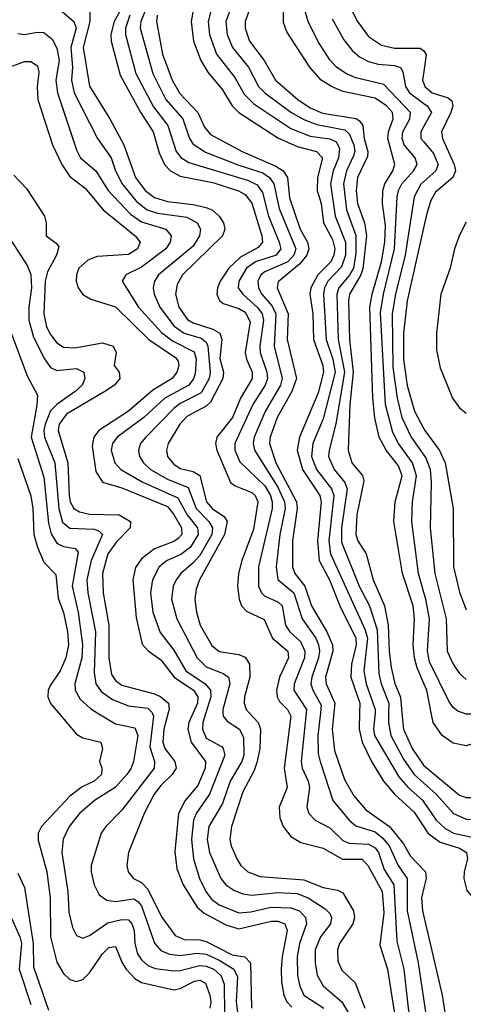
# Model space of a CAD drawing. Header units: inches. Extents: x 1305375 to 1407406, y 744550 to 841633.
# Tile 206 of 256: x 1328755 to 1330121, y 829102 to 832136. Entities that reach past the tile are written whole.
import ezdxf

# ---------------------------------------------------------------- set-up
doc = ezdxf.new("R2010")
doc.units = ezdxf.units.IN
doc.header["$MEASUREMENT"] = 0
for name, color, linetype in [('B3822', 7, 'Continuous'), ('B3823', 7, 'Continuous'), ('B3832', 7, 'Continuous'), ('B3833', 7, 'Continuous')]:
    doc.layers.add(name, color=color, linetype=linetype)

msp = doc.modelspace()

# ---------------------------------------------------------------- linework, layer by layer
at = {"layer": 'B3822', "color": 5}
for points, elevation in [([(1328875, 830000), (1328930, 829935), (1328950, 829922.9), (1329004.9, 829910), (1329010.1, 829890.1), (1329000.8, 829850), (1329008.7, 829830), (1329006.8, 829810), (1328984.7, 829790), (1328948.1, 829771.9), (1328910, 829743.6), (1328822.1, 829650), (1328812.3, 829630), (1328811.8, 829608.2), (1328838.7, 829510), (1328848.8, 829430), (1328850.6, 829310), (1328870, 829232.2), (1328890, 829197.1), (1328910, 829178.6), (1328930, 829172.2), (1328950, 829179.1), (1328970, 829199.1), (1329010, 829257.7), (1329030, 829277.3), (1329050, 829280.2), (1329070.6, 829230), (1329083.6, 829210), (1329110, 829181.3), (1329130, 829169.4), (1329230, 829147.3), (1329250, 829151.3), (1329293.2, 829173.2), (1329310, 829176.3), (1329327.8, 829167.8), (1329341.2, 829130), (1329344.2, 829110), (1329341.2, 829090)], 1420), ([(1328994.4, 830000), (1329050, 829965.9), (1329110, 829954.2), (1329119, 829930), (1329105.6, 829850), (1329099, 829830), (1329085.6, 829810), (1329049.4, 829770.6), (1328985.9, 829730), (1328939.4, 829690), (1328908.1, 829650), (1328888.7, 829611.3), (1328885.3, 829570), (1328903.6, 829450), (1328906.6, 829386.6), (1328918.4, 829338.4), (1328930, 829313.8), (1328950, 829306.2), (1328970, 829314.4), (1329026.9, 829353.1), (1329070, 829363.7), (1329090, 829362.4), (1329100.2, 829350), (1329107.8, 829330), (1329109.8, 829289.8), (1329118.1, 829258.1), (1329130, 829238.9), (1329150, 829222.2), (1329172.6, 829212.6), (1329230, 829205.4), (1329250, 829206.4), (1329310, 829221.7), (1329330, 829220.2), (1329353.7, 829210), (1329376.2, 829190), (1329384.6, 829164.6), (1329385.9, 829074.1)], 1440), ([(1329163.7, 830000), (1329167.7, 829990), (1329155.8, 829895.8), (1329170.4, 829850), (1329169.4, 829830), (1329070, 829700.5), (1329020.5, 829650), (1329006.6, 829630), (1328975.7, 829530), (1328975.6, 829510), (1328985, 829470), (1329000, 829440), (1329023.3, 829423.3), (1329050, 829418.6), (1329107.3, 829427.3), (1329119.2, 829419.2), (1329130, 829405.3), (1329170, 829290.9), (1329190, 829268.3), (1329217, 829257), (1329250, 829252.4), (1329300.5, 829259.5), (1329330, 829257.1), (1329370, 829238.7), (1329415.1, 829210), (1329426.5, 829186.5), (1329422.4, 829110), (1329431.8, 829030)], 1460), ([(1329213, 830000), (1329198.8, 829950), (1329196.2, 829910), (1329202.8, 829890), (1329233.3, 829850), (1329236.8, 829830), (1329225, 829810), (1329190, 829776.6), (1329169.8, 829750), (1329138.6, 829690), (1329090.1, 829570), (1329085.1, 829530), (1329089.1, 829510), (1329106.2, 829490), (1329130, 829477.1), (1329150, 829456.9), (1329192.2, 829372.2), (1329233.7, 829313.7), (1329261.8, 829301.8), (1329310, 829300.6), (1329330, 829295.6), (1329410, 829254.7), (1329448.2, 829248.2), (1329466.4, 829230), (1329469.1, 829090)], 1480), ([(1329289.7, 830000), (1329276.4, 829970), (1329273.3, 829950), (1329283.6, 829910), (1329327.6, 829850), (1329326.9, 829830), (1329304.1, 829775.9), (1329265.1, 829730), (1329244.3, 829690), (1329232.6, 829572.6), (1329239.4, 829519.4), (1329259, 829470), (1329301.8, 829401.8), (1329323.4, 829383.4), (1329390, 829347.3), (1329430, 829335), (1329530, 829358.5), (1329550, 829358.1), (1329571.8, 829350), (1329579.5, 829330), (1329563.2, 829250), (1329560.5, 829210), (1329561.6, 829170), (1329568.9, 829130), (1329578.1, 829110), (1329593, 829093)], 1520), ([(1329328.6, 830000), (1329319.2, 829970), (1329318.5, 829950), (1329330, 829922.3), (1329376.3, 829896.3), (1329382.3, 829890), (1329387.3, 829870), (1329339.5, 829750), (1329298.8, 829690), (1329290.8, 829670), (1329284.8, 829610), (1329290.6, 829550), (1329308.6, 829490), (1329328.6, 829450), (1329346.2, 829426.2), (1329370, 829408.2), (1329430, 829384.1), (1329466.9, 829386.9), (1329530, 829401), (1329590, 829399.6), (1329616.5, 829390), (1329635.6, 829370), (1329639, 829350), (1329616.6, 829290), (1329609.8, 829250), (1329611.3, 829191.3), (1329617.7, 829157.7), (1329630.5, 829130), (1329692, 829090)], 1540), ([(1329381.4, 830000), (1329382.2, 829990), (1329394.2, 829974.2), (1329432.3, 829950), (1329444.7, 829924.7), (1329445.2, 829870), (1329439.7, 829850), (1329403.8, 829790), (1329379.4, 829720.6), (1329337.9, 829650), (1329332.5, 829610), (1329339.5, 829570), (1329374.9, 829490), (1329390.6, 829470.6), (1329414.3, 829454.3), (1329443, 829443), (1329470, 829438.8), (1329550, 829446.4), (1329610, 829443.4), (1329643.6, 829430), (1329696.5, 829396.5), (1329710, 829382.2), (1329716, 829370), (1329712.8, 829350), (1329682.1, 829310), (1329665.6, 829270), (1329665.4, 829230), (1329671.9, 829191.9), (1329690, 829159.1), (1329747.6, 829110), (1329771.2, 829070)], 1560), ([(1329461.8, 830000), (1329489.4, 829970), (1329497, 829950), (1329494.6, 829890), (1329486.6, 829850), (1329477.3, 829822.7), (1329443, 829757), (1329407.3, 829650), (1329402.1, 829610), (1329406.1, 829590), (1329423.9, 829550), (1329436.6, 829530), (1329457.7, 829510), (1329495.8, 829495.8), (1329630, 829485.9), (1329690, 829462), (1329733.6, 829453.6), (1329750, 829445.2), (1329783.3, 829390), (1329786.9, 829370), (1329781.4, 829350), (1329740.4, 829290), (1329733.9, 829270), (1329735.2, 829235.2), (1329747.4, 829207.4), (1329788.4, 829168.4), (1329818.5, 829090)], 1580), ([(1329585.5, 830000), (1329590.5, 829990), (1329569.6, 829830), (1329578.9, 829770), (1329554.8, 829710), (1329556.9, 829676.9), (1329566.5, 829650), (1329590, 829618.9), (1329620.8, 829600.8), (1329690, 829582.9), (1329749.3, 829549.3), (1329810, 829549.1), (1329828.6, 829528.6), (1329872.1, 829450), (1329876.3, 829383.7), (1329864.4, 829284.4), (1329888.1, 829210), (1329928.8, 828950), (1329936, 828930), (1329995.7, 828830), (1330000, 828815.2)], 1620), ([(1329637.2, 830000), (1329622.4, 829850), (1329625.3, 829830), (1329643.5, 829790), (1329647.7, 829770), (1329639.6, 829710), (1329645.7, 829690), (1329665.5, 829670), (1329710, 829646.3), (1329750, 829607.4), (1329770, 829598.5), (1329830, 829596.1), (1329850, 829584.3), (1329860.5, 829570), (1329877.9, 829517.9), (1329907.6, 829470), (1329916.7, 829296.7), (1329938.7, 829210), (1329951.4, 829090), (1329970.5, 828970), (1329983.3, 828930), (1330000, 828899.8)], 1640), ([(1329681.6, 830000), (1329673.9, 829930), (1329674.9, 829874.9), (1329680.6, 829850), (1329719.5, 829730), (1329770, 829669.2), (1329790, 829651.9), (1329850, 829633.1), (1329873.9, 829613.9), (1329893.1, 829590), (1329920.5, 829530), (1329948.5, 829490), (1329948.5, 829390), (1329982.8, 829230), (1330000, 829113.1)], 1660), ([(1329722.8, 830000), (1329717.3, 829950), (1329724.4, 829884.4), (1329755.2, 829795.2), (1329784.5, 829744.5), (1329821.6, 829701.6), (1329894.4, 829650), (1329937, 829597), (1329958.7, 829558.7), (1330000, 829515.2)], 1680), ([(1329801.9, 830000), (1329800.4, 829950), (1329809.6, 829910), (1329839, 829850), (1329875.6, 829790), (1329909.4, 829750), (1329970, 829694.5), (1330000, 829648.6)], 1720), ([(1329849.6, 830000), (1329844.9, 829950), (1329848.2, 829930), (1329923.2, 829803.2), (1329952.1, 829770), (1329996.4, 829730), (1330000, 829724.9)], 1740), ([(1329891.4, 830000), (1329891.1, 829970), (1329898.7, 829930), (1329937.5, 829857.5), (1329970.3, 829810.3), (1330000, 829783.8)], 1760), ([(1329932.5, 830000), (1329937.1, 829950), (1329963.7, 829890), (1329998.9, 829838.9), (1330000, 829838)], 1780), ([(1328750, 829506.7), (1328770, 829462.5), (1328796.6, 829290), (1328798, 829218), (1328844, 829084)], 1380), ([(1330000, 829460.8), (1329993, 829430), (1329995.9, 829390), (1330000, 829372.4)], 1680), ([(1328730, 829367.2), (1328755.8, 829310), (1328760.8, 829290), (1328754.2, 829210), (1328790, 829101.5)], 1360)]:
    msp.add_lwpolyline(points, dxfattribs=dict(at, elevation=elevation))
at = {"layer": 'B3823', "color": 5}
for points, elevation in [([(1329101.7, 832230), (1329045.9, 832130), (1329036.3, 832090), (1329036.6, 832070), (1329064.4, 831964.4), (1329128.4, 831848.4), (1329166.5, 831790), (1329185.2, 831725.2), (1329201.3, 831690), (1329220.1, 831670), (1329250, 831654.1), (1329350, 831633.8), (1329428.7, 831608.7), (1329450, 831596.8), (1329470.5, 831570.5), (1329500.9, 831470), (1329502.6, 831450), (1329490, 831434.1), (1329435.8, 831404.2), (1329399.2, 831370), (1329372.6, 831330), (1329364.2, 831310), (1329362.3, 831290), (1329370.3, 831270.3), (1329381.9, 831261.9), (1329430, 831246.2), (1329450, 831235), (1329465.2, 831205.2), (1329449.8, 831110), (1329453.5, 831090), (1329471.7, 831050), (1329471.7, 831030), (1329435.1, 830970), (1329411, 830910), (1329362.9, 830850), (1329358.2, 830830), (1329362, 830810), (1329404.6, 830710), (1329419.2, 830699.2), (1329470, 830679.2), (1329480.1, 830670), (1329489, 830650), (1329475.4, 830564.6), (1329439.6, 830470), (1329429.5, 830430), (1329426.3, 830390), (1329430.7, 830350.7), (1329438.7, 830330), (1329453.7, 830313.7), (1329507.7, 830287.7), (1329534.1, 830230), (1329581.1, 830190), (1329582.9, 830170), (1329555.8, 830110), (1329546.6, 830070), (1329548.4, 830050), (1329555.5, 830035.5), (1329580.4, 830010), (1329585.5, 830000)], 1620), ([(1328970.1, 832190.1), (1328971.1, 832130), (1328950.8, 832050), (1328970.5, 831930.5), (1329033, 831830), (1329076, 831750), (1329112.2, 831650), (1329141.6, 831610), (1329170, 831587.6), (1329210, 831575.3), (1329290, 831566.7), (1329330, 831557.1), (1329348.6, 831548.6), (1329370, 831530.8), (1329382.7, 831510), (1329387.2, 831490), (1329379.5, 831470), (1329257.1, 831350), (1329239.8, 831320.2), (1329234.7, 831290), (1329245.1, 831250), (1329272.5, 831212.5), (1329290, 831201.6), (1329350, 831182.3), (1329371.3, 831170), (1329378.2, 831150), (1329371.9, 831091.9), (1329382.7, 831050), (1329380.4, 831030), (1329342.9, 830957.1), (1329330, 830945.2), (1329270, 830912.8), (1329248.8, 830890), (1329213, 830830), (1329207, 830810), (1329210.1, 830790), (1329230, 830765.9), (1329250, 830752.6), (1329290, 830743.7), (1329310, 830731.1), (1329331, 830650), (1329349, 830629), (1329385.4, 830605.4), (1329394, 830590), (1329385.7, 830550), (1329309.4, 830410), (1329299.2, 830380.8), (1329295, 830350), (1329299.8, 830310), (1329311.6, 830270), (1329347.3, 830207.3), (1329370, 830189.7), (1329430, 830179.7), (1329450, 830171.3), (1329462.9, 830150), (1329463.6, 830110), (1329447.3, 830050), (1329446.1, 830030), (1329452.6, 830010), (1329461.8, 830000)], 1580), ([(1329417.1, 832202.9), (1329390.6, 832130), (1329393.8, 832090), (1329410.2, 832050.2), (1329459.9, 831990), (1329490.4, 831930.4), (1329510.1, 831910), (1329590.7, 831850.7), (1329630, 831828.5), (1329670, 831813.2), (1329756.8, 831796.8), (1329770, 831784.5), (1329784.2, 831750), (1329787, 831730), (1329783.6, 831716.4), (1329761.4, 831670), (1329752.6, 831630), (1329762.2, 831550), (1329790.8, 831470.8), (1329790, 831416.9), (1329782.9, 831370), (1329771.4, 831348.6), (1329737.9, 831310), (1329731.6, 831290), (1329736.6, 831150), (1329755.8, 831050), (1329729.2, 830890.8), (1329708, 830810), (1329706.8, 830790), (1329723.4, 830750), (1329756.8, 830710), (1329764.2, 830690), (1329746.4, 830570), (1329746.2, 830526.2), (1329801.2, 830390), (1329832.2, 830330), (1329856, 830256), (1329861.6, 830121.6), (1329868, 830090), (1329891.7, 830030), (1329891.4, 830000)], 1760), ([(1330000, 830371), (1329983.1, 830430), (1329962.6, 830590), (1329965.3, 830650), (1329977.5, 830730), (1329964.7, 830770), (1329922.2, 830830), (1329904, 830864), (1329881.5, 830950), (1329866.6, 831233.4), (1329875.3, 831290), (1329909.2, 831430), (1329917.5, 831590), (1329922.1, 831610), (1329932.3, 831630), (1329967.8, 831670), (1329979.3, 831690), (1329973.3, 831710), (1329939.4, 831750), (1329933.5, 831770), (1329935.2, 831790), (1329956.9, 831830), (1329958.8, 831850), (1329876.6, 831936.6), (1329790, 831956.9), (1329760.1, 831970), (1329731.2, 831990), (1329710, 832012.5), (1329673.3, 832070), (1329643.7, 832130), (1329626.6, 832190)], 1840), ([(1328872.7, 832172.7), (1328921.9, 832130), (1328929.1, 832110), (1328913, 832050), (1328918.3, 831990), (1328914.9, 831950), (1328922.9, 831910), (1328995.1, 831770), (1329037.3, 831710), (1329050.3, 831670), (1329071.4, 831630), (1329115.3, 831575.3), (1329148, 831550), (1329180, 831540), (1329270, 831527.1), (1329301.4, 831510), (1329312, 831490), (1329309.3, 831470), (1329290, 831438.3), (1329182.9, 831350), (1329170.5, 831330), (1329166.7, 831310), (1329169.3, 831290), (1329187.2, 831250), (1329231.4, 831191.4), (1329261.9, 831170), (1329314.1, 831154.1), (1329330, 831141.8), (1329335.2, 831130), (1329341.6, 831050), (1329338.9, 831030), (1329313.9, 830986.1), (1329250, 830952.9), (1329230, 830937.7), (1329143.9, 830850), (1329127, 830830), (1329120.8, 830810), (1329124.6, 830790), (1329137, 830770), (1329157.9, 830750), (1329210, 830719.9), (1329274, 830694), (1329299.2, 830630), (1329337.7, 830590), (1329349.4, 830570), (1329347.1, 830550), (1329310, 830485.3), (1329290, 830461.9), (1329251.7, 830430), (1329236.9, 830410), (1329228.2, 830390), (1329223.3, 830350), (1329239.5, 830290), (1329301.7, 830170), (1329330, 830142.3), (1329381.9, 830121.9), (1329398.3, 830110), (1329402.7, 830090), (1329380.7, 830010), (1329381.4, 830000)], 1560), ([(1329144.4, 832170), (1329128.1, 832130), (1329126.6, 832110), (1329165.2, 831970), (1329205.2, 831890), (1329258, 831830), (1329278.2, 831770), (1329290, 831752), (1329327.5, 831727.5), (1329430, 831687.2), (1329504, 831664), (1329524.6, 831650), (1329538.3, 831630), (1329554, 831554), (1329606.1, 831430), (1329599.6, 831410), (1329581.1, 831390), (1329510, 831359.2), (1329498.4, 831350), (1329488.9, 831330), (1329490.9, 831310), (1329501.2, 831290), (1329533.2, 831253.2), (1329544.4, 831230), (1329539.2, 831130), (1329563.3, 831030), (1329558.6, 831010), (1329511.5, 830928.5), (1329477.4, 830850), (1329474.1, 830830), (1329478.3, 830810), (1329550, 830695.9), (1329570.8, 830650), (1329573.2, 830630), (1329556.3, 830550), (1329544.8, 830450), (1329550, 830411.1), (1329599.7, 830370), (1329624.8, 830290), (1329667.3, 830230), (1329676, 830210), (1329678.8, 830190), (1329675.6, 830170), (1329654.5, 830110), (1329652.2, 830090), (1329657.8, 830070), (1329684.2, 830024.2), (1329681.6, 830000)], 1660), ([(1329290.6, 832170), (1329283.5, 832130), (1329290.3, 832070), (1329312.7, 832010), (1329334.4, 831974.4), (1329379.5, 831919.5), (1329410, 831870.1), (1329430.2, 831850.2), (1329550, 831771.4), (1329610, 831745.5), (1329669.8, 831729.8), (1329688.3, 831710), (1329672, 831650), (1329671.2, 831610), (1329683.3, 831570), (1329691.3, 831510), (1329718.4, 831458.4), (1329725.6, 831430), (1329723.1, 831410), (1329713.1, 831390), (1329673.9, 831350), (1329651.8, 831310), (1329648.9, 831290), (1329658.3, 831230), (1329659.9, 831150), (1329689, 831070), (1329691, 831050), (1329674.1, 830985.9), (1329616.8, 830850), (1329609.8, 830810), (1329626.2, 830750), (1329679.3, 830670), (1329684, 830650), (1329672.2, 830530), (1329677.2, 830470), (1329709, 830410), (1329741.2, 830330), (1329790.6, 830230), (1329791.8, 830210), (1329776.9, 830150), (1329774.7, 830110), (1329802.8, 830030), (1329801.9, 830000)], 1720), ([(1329345.5, 832170), (1329335.7, 832130), (1329339.5, 832090), (1329361.2, 832030), (1329418.1, 831958.1), (1329446.9, 831906.8), (1329476.7, 831876.7), (1329590, 831800.8), (1329650, 831777.4), (1329710, 831768.6), (1329730, 831759), (1329740.2, 831740.2), (1329737.5, 831710), (1329720.5, 831670), (1329712.3, 831630), (1329727.1, 831530), (1329758.9, 831450), (1329758.4, 831410), (1329746.1, 831373.9), (1329703.9, 831330), (1329694.3, 831310), (1329691.1, 831290), (1329699.6, 831150), (1329719.6, 831090), (1329726.5, 831050), (1329690, 830905.6), (1329657.8, 830830), (1329653.9, 830790), (1329669.4, 830750), (1329715.9, 830690), (1329722.9, 830670), (1329707.4, 830530), (1329712, 830490), (1329818.2, 830258.2), (1329826.5, 830230), (1329815.2, 830130), (1329822.5, 830090), (1329850.5, 830010), (1329849.6, 830000)], 1740), ([(1329463.9, 832170), (1329450.1, 832130), (1329449.2, 832110), (1329463, 832070), (1329508.6, 832010), (1329543.2, 831950), (1329611.6, 831890), (1329650, 831864.6), (1329687.8, 831847.8), (1329791.2, 831831.2), (1329803.2, 831823.2), (1329811.8, 831810), (1329815.9, 831770), (1329827.7, 831730), (1329826.1, 831713.9), (1329796.1, 831650), (1329791.6, 831610), (1329795.8, 831570), (1329817.2, 831510), (1329823.4, 831470), (1329812, 831368), (1329806.3, 831350), (1329771, 831290), (1329767.7, 831270), (1329770.7, 831150), (1329782.6, 831050), (1329772, 830950), (1329767.1, 830810), (1329777.8, 830770), (1329811.4, 830731.4), (1329815.5, 830715.5), (1329793.5, 830610), (1329790.6, 830550), (1329796.8, 830530), (1329822.2, 830490), (1329843.6, 830410), (1329879, 830330), (1329890.2, 830270), (1329892.8, 830190), (1329899.6, 830139.6), (1329910.5, 830090.5), (1329928.1, 830048.1), (1329932.5, 830000)], 1780), ([(1330000, 830090.5), (1329978.9, 830138.9), (1329970.8, 830170), (1329967.5, 830210), (1329971.4, 830290), (1329966.6, 830330), (1329934.6, 830430), (1329907.8, 830590), (1329911.9, 830650), (1329932.7, 830730), (1329921.5, 830761.5), (1329883.4, 830810), (1329862.8, 830850), (1329849.2, 830909.2), (1329842.5, 830970), (1329833.6, 831250), (1329840.3, 831290), (1329869.3, 831390), (1329879.7, 831450), (1329881.9, 831501.9), (1329873.1, 831570), (1329873.6, 831610), (1329879.4, 831630), (1329904.6, 831670), (1329910.7, 831690), (1329889.5, 831770), (1329890.9, 831790), (1329905.6, 831830), (1329902.9, 831850), (1329885.4, 831870), (1329850, 831894), (1329750, 831914.9), (1329715.1, 831930), (1329684.1, 831950), (1329648.7, 831990), (1329578, 832098), (1329567.4, 832127.4), (1329567.8, 832170)], 1820), ([(1329775.6, 832170), (1329795.6, 832130), (1329830, 832084.4), (1329870, 832057.6), (1329910, 832047.9), (1329988.3, 832048.3), (1329999.9, 832039.9)], 1880), ([(1329094.3, 832150), (1329080.9, 832110), (1329080.9, 832090), (1329113.3, 831970), (1329167.8, 831867.8), (1329211.8, 831810), (1329237, 831730), (1329251.5, 831711.5), (1329276, 831696), (1329460.2, 831640.2), (1329486.8, 831626.8), (1329503.1, 831603.1), (1329521.6, 831530), (1329554.4, 831450), (1329559.2, 831430), (1329544.9, 831410), (1329481.6, 831390), (1329454.2, 831370), (1329429.8, 831330), (1329428, 831310), (1329442, 831290), (1329488.3, 831248.3), (1329501.8, 831230), (1329506.6, 831210), (1329494.7, 831130), (1329495.5, 831110), (1329516.9, 831050), (1329518.1, 831030), (1329511.7, 831010), (1329473.8, 830950), (1329417.5, 830830), (1329418.1, 830810), (1329433.2, 830773.2), (1329510, 830699.2), (1329528, 830670), (1329533, 830650), (1329533.2, 830630), (1329490.6, 830450), (1329490.9, 830390.9), (1329499.5, 830370), (1329510, 830359.3), (1329550, 830342.4), (1329563.2, 830330), (1329574.4, 830270), (1329587, 830250), (1329620.5, 830220.5), (1329633.8, 830190), (1329632.1, 830170), (1329600.4, 830090), (1329599.9, 830070), (1329638.2, 830010), (1329637.2, 830000)], 1640), ([(1329178.9, 832150), (1329176.4, 832130), (1329195.5, 832030), (1329224.5, 831950), (1329248.5, 831908.5), (1329304.2, 831850), (1329324.8, 831804.8), (1329342.6, 831782.6), (1329440.4, 831730), (1329544.3, 831684.3), (1329567.2, 831670), (1329579.7, 831650), (1329586.7, 831586.7), (1329619, 831490), (1329642, 831450), (1329646.2, 831430), (1329639.1, 831410), (1329617.5, 831382.5), (1329551.5, 831328.5), (1329548.2, 831310), (1329582.3, 831230), (1329579.3, 831150), (1329607.4, 831030), (1329593.1, 830990), (1329548.5, 830910), (1329526.7, 830850), (1329525, 830830), (1329544.3, 830770), (1329607.4, 830650), (1329610, 830630), (1329595.2, 830530), (1329595.3, 830450), (1329603, 830430), (1329633.9, 830390), (1329653.5, 830330), (1329701.5, 830250), (1329719, 830210), (1329719.2, 830190), (1329697, 830110), (1329698.8, 830090), (1329726.1, 830030), (1329722.8, 830000)], 1680), ([(1329718.1, 832138.1), (1329753.5, 832073.5), (1329779.9, 832039.9), (1329801.8, 832021.8), (1329830, 832006.8), (1329859.2, 831999.2), (1329910, 831994.8), (1329928.1, 831988.1), (1329935.4, 831975.4), (1329943.7, 831930), (1329956.1, 831910), (1330000, 831877.8)], 1860), ([(1328750, 832093.4), (1328770, 832090.1), (1328810, 832097.6), (1328830, 832096), (1328855.8, 832075.8), (1328870, 832048.1), (1328876.4, 832010), (1328866.4, 831950), (1328871.4, 831910), (1328930, 831735.2), (1328943, 831710), (1328990, 831670.6), (1329028.2, 831610), (1329096.4, 831536.4), (1329130, 831513.3), (1329205.7, 831490), (1329221.3, 831470), (1329219, 831450), (1329205.7, 831430), (1329130, 831373.3), (1329082.4, 831350), (1329070.8, 831330), (1329120.9, 831250), (1329192, 831172), (1329226.2, 831146.2), (1329292.3, 831112.3), (1329298.7, 831090), (1329295.7, 831044.3), (1329290.9, 831029.1), (1329276, 831010), (1329202.8, 830970), (1329137.9, 830910), (1329055.9, 830850), (1329041.2, 830830), (1329036.6, 830810), (1329048.1, 830770), (1329066.9, 830750), (1329132.1, 830712.1), (1329242.6, 830662.6), (1329270.7, 830610), (1329302.6, 830570), (1329305.3, 830550), (1329280.8, 830510), (1329251.5, 830488.5), (1329209.1, 830470), (1329185, 830450), (1329163.9, 830410), (1329158.5, 830370), (1329165.1, 830310), (1329188.2, 830248.2), (1329230, 830193), (1329266.6, 830130), (1329326.6, 830090), (1329342.8, 830070), (1329344.2, 830050), (1329328.6, 830000)], 1540), ([(1328710, 831984.7), (1328770, 832006.7), (1328790, 832006.9), (1328810, 831993.4), (1328814.4, 831974.4), (1328808.8, 831928.8), (1328811.3, 831890), (1328856.7, 831750), (1328884.7, 831690), (1328910, 831652.4), (1328956.7, 831616.7), (1329012.8, 831550), (1329110.6, 831470), (1329126.5, 831450), (1329118.6, 831430), (1329090, 831412.1), (1328993.9, 831406.1), (1328964.7, 831395.3), (1328937.9, 831370), (1328930.4, 831350), (1328929.7, 831330), (1328935.5, 831310), (1328950, 831289), (1328974.8, 831274.8), (1329050, 831251.1), (1329152.7, 831150), (1329235.4, 831095.4), (1329243.4, 831083.4), (1329245.2, 831070), (1329239.6, 831050), (1329224.8, 831030), (1329165.7, 830994.3), (1329090.1, 830930), (1328998.7, 830870), (1328983.5, 830850), (1328978.1, 830821.9), (1328990, 830743.5), (1329010, 830710.6), (1329070, 830693.5), (1329210, 830635.7), (1329230, 830611.6), (1329253.8, 830570), (1329254.3, 830550), (1329243.1, 830536.9), (1329230, 830528), (1329170, 830505.8), (1329130, 830474.8), (1329112.2, 830447.8), (1329104, 830410), (1329114, 830294), (1329132.1, 830212.1), (1329151.4, 830191.4), (1329190, 830164), (1329230.9, 830110), (1329290.9, 830070), (1329304.4, 830050), (1329303.1, 830030), (1329289.7, 830000)], 1520), ([(1330000, 831976.2), (1329996.2, 831950), (1330000, 831938.9)], 1880), ([(1330000, 831807.5), (1329990.4, 831790), (1329991.1, 831770), (1330000, 831759.4)], 1860), ([(1328736.8, 831656.8), (1328775.8, 831615.8), (1328832, 831530), (1328837.2, 831510), (1328836.8, 831470), (1328867.6, 831447.6), (1328875.5, 831435.5), (1328868.6, 831410), (1328840.6, 831359.4), (1328833.4, 831330), (1328829.6, 831229.6), (1328838, 831190), (1328850, 831166), (1328870, 831140.4), (1328890, 831126.8), (1328925.3, 831125.3), (1329010, 831140.7), (1329042.7, 831130), (1329052.3, 831110), (1329046.6, 831070), (1329062, 831050), (1329063.8, 831030), (1329047.4, 831010), (1329017.8, 830990), (1328899.5, 830920.5), (1328876.6, 830890), (1328873.6, 830870), (1328903.1, 830770), (1328907.4, 830670), (1328911.2, 830650), (1328922.3, 830630), (1328939.3, 830619.3), (1328970, 830612.4), (1329061.2, 830610), (1329096.9, 830590), (1329096, 830570), (1329053, 830527), (1329026.9, 830490), (1329010.5, 830430), (1329012.2, 830370), (1329030.2, 830270), (1329029.4, 830169.4), (1329038.4, 830118.4), (1329050, 830100.1), (1329070, 830085.5), (1329170, 830058.5), (1329190, 830049.5), (1329213.9, 830030), (1329215.9, 830010), (1329213, 830000)], 1480), ([(1330000, 831637.8), (1329990.6, 831629.4), (1329969.8, 831590), (1329942.1, 831410), (1329912.4, 831290), (1329902.8, 831230), (1329904.9, 831064.9), (1329917.4, 830970), (1329931.9, 830910), (1329960.6, 830850), (1330000, 830794.3)], 1860), ([(1328710, 831485.3), (1328778.5, 831378.5), (1328790, 831350.3), (1328791.6, 831310), (1328783, 831250), (1328783.8, 831210), (1328797.9, 831157.9), (1328831.3, 831091.3), (1328850, 831064), (1328870, 831055.2), (1328930, 831061.1), (1328952.8, 831050), (1328956.1, 831030), (1328947.2, 831010), (1328926.3, 830990), (1328869.4, 830950.6), (1328850, 830930.6), (1328833.4, 830890), (1328829.8, 830869.8), (1328831.2, 830850), (1328863.3, 830770), (1328875.6, 830630), (1328887.5, 830587.5), (1328910, 830569.5), (1328985.9, 830565.9), (1329000.3, 830560.3), (1329010.1, 830550.1), (1328975.1, 830470), (1328961.8, 830410), (1328965.2, 830370), (1328988.8, 830250), (1328984.2, 830124.2), (1328989.4, 830090), (1329006.2, 830066.2), (1329041.4, 830041.4), (1329090, 830022.1), (1329150, 830014.8), (1329162.6, 830002.6), (1329163.7, 830000)], 1460), ([(1330000, 831498.5), (1329948.8, 831270), (1329937.4, 831170), (1329937.6, 831090), (1329948.9, 831008.9), (1329971.3, 830930), (1330000, 830875.2)], 1880), ([(1328730, 831167.9), (1328778.3, 831038.3), (1328810, 830979.1), (1328808.5, 830948.5), (1328790.2, 830850), (1328830, 830726.2), (1328844.3, 830584.3), (1328852.2, 830552.2), (1328870, 830523), (1328890, 830512.4), (1328926.3, 830506.3), (1328935, 830495), (1328916.6, 830390), (1328935.8, 830310), (1328948.8, 830210), (1328946.2, 830170), (1328925.1, 830090), (1328926.2, 830070), (1328941.9, 830041.9), (1328973.1, 830013.1), (1328994.4, 830000)], 1440), ([(1328750, 830783.7), (1328790, 830668.5), (1328796, 830630), (1328798.5, 830550), (1328810, 830510.2), (1328830, 830464.2), (1328866.3, 830426.3), (1328873.9, 830353.9), (1328890, 830309.2), (1328902.1, 830250), (1328905.4, 830210), (1328897.5, 830170), (1328879.9, 830130), (1328850, 830085.8), (1328843.2, 830070), (1328842.2, 830050), (1328850, 830029.5), (1328875, 830000)], 1420)]:
    msp.add_lwpolyline(points, dxfattribs=dict(at, elevation=elevation))
at = {"layer": 'B3832', "color": 5}
for points, elevation in [([(1330000, 829838), (1330110, 829746.8), (1330130, 829739.2), (1330150, 829739.3), (1330230, 829758.5), (1330262.3, 829777.7), (1330290, 829808.8), (1330327, 829870), (1330350, 829951), (1330378.9, 829990), (1330383.9, 830000)], 1780), ([(1330000, 829783.8), (1330037.8, 829750), (1330091.2, 829690), (1330130, 829672.9), (1330209.5, 829670.5), (1330250, 829673.1), (1330293.5, 829690), (1330310, 829703.3), (1330330, 829731.9), (1330370, 829841.1), (1330378.4, 829910), (1330390.7, 829929.3), (1330430, 829959.6), (1330445.8, 830000)], 1760), ([(1330000, 829724.9), (1330038.2, 829670), (1330064.6, 829644.6), (1330091.7, 829630), (1330172.1, 829612.1), (1330210, 829583.8), (1330221.8, 829581.8), (1330265.8, 829590), (1330298.1, 829610), (1330338.6, 829650), (1330367.2, 829692.8), (1330407, 829793), (1330422.8, 829877.2), (1330430, 829890.1), (1330465.9, 829914.1), (1330480.4, 829930), (1330498.8, 829990), (1330506.5, 830000)], 1740), ([(1330000, 829648.6), (1330012.2, 829630), (1330050, 829601.3), (1330110, 829583.5), (1330131.8, 829570), (1330134.2, 829550), (1330123.7, 829510), (1330123.6, 829490), (1330132.7, 829452.7), (1330150, 829432.8), (1330190, 829462.3), (1330253.9, 829526.1), (1330344.6, 829590), (1330386.4, 829630), (1330403.1, 829656.9), (1330442.4, 829750), (1330461.4, 829838.6), (1330477.9, 829862.1), (1330519.2, 829900.8), (1330539.2, 829960.8), (1330565, 830000)], 1720), ([(1330267.8, 830000), (1330250, 829966.9), (1330223.2, 829936.8), (1330190, 829916.9), (1330130, 829898.7), (1330090, 829906.3), (1330055.9, 829930), (1330028.2, 829970), (1330022.5, 830000)], 1820), ([(1330163.4, 830000), (1330150, 829996.3), (1330130, 829996.3), (1330119.3, 830000)], 1840), ([(1330000, 829515.2), (1330005, 829510), (1330006.6, 829490), (1330000, 829460.8)], 1680), ([(1330000, 829372.4), (1330056.3, 829130), (1330075.1, 829010)], 1680), ([(1330000, 829113.1), (1330021, 828970)], 1660)]:
    msp.add_lwpolyline(points, dxfattribs=dict(at, elevation=elevation))
at = {"layer": 'B3833', "color": 5}
for points, elevation in [([(1329999.9, 832039.9), (1330007.5, 832027.5), (1330000, 831976.2)], 1880), ([(1330000, 831938.9), (1330003.1, 831930), (1330025.8, 831910), (1330075.2, 831895.2), (1330086.3, 831886.3), (1330089.1, 831870), (1330082.6, 831850), (1330054.4, 831790), (1330056.9, 831770), (1330093.8, 831690), (1330097.8, 831670), (1330089.3, 831650), (1330035.6, 831604.4), (1330021.4, 831578.6), (1330010, 831543.1), (1330000, 831498.5)], 1880), ([(1330000, 831877.8), (1330010.5, 831870), (1330023.4, 831850), (1330000, 831807.5)], 1860), ([(1330000, 831759.4), (1330030, 831724), (1330043.9, 831690), (1330036.5, 831670), (1330000, 831637.8)], 1860), ([(1330130, 831512.3), (1330110, 831472.2), (1330094.6, 831430), (1330080.8, 831370), (1330051.8, 831290), (1330038.9, 831170), (1330039.1, 831119.1), (1330050, 831063.7), (1330088.5, 830970), (1330110, 830940.2), (1330130, 830923.2)], 1920), ([(1330000, 830875.2), (1330002.7, 830870), (1330048.4, 830808.4), (1330065.2, 830770), (1330090.1, 830630), (1330091.7, 830450), (1330110, 830372.4), (1330130, 830318)], 1880), ([(1330000, 830794.3), (1330005.9, 830785.9), (1330019.5, 830750), (1330022.4, 830710), (1330018.9, 830570), (1330034.1, 830430), (1330069, 830290), (1330071.3, 830190), (1330090.1, 830150), (1330110, 830121.2), (1330130, 830102.8)], 1860), ([(1330119.3, 830000), (1330105, 830005), (1330090, 830016.3), (1330076.5, 830036.5), (1330017.7, 830157.7), (1330011.6, 830190), (1330017.4, 830290), (1330006, 830350), (1330000, 830371)], 1840), ([(1330022.5, 830000), (1330009, 830070), (1330000, 830090.5)], 1820)]:
    msp.add_lwpolyline(points, dxfattribs=dict(at, elevation=elevation))

doc.saveas('drawing.dxf')
